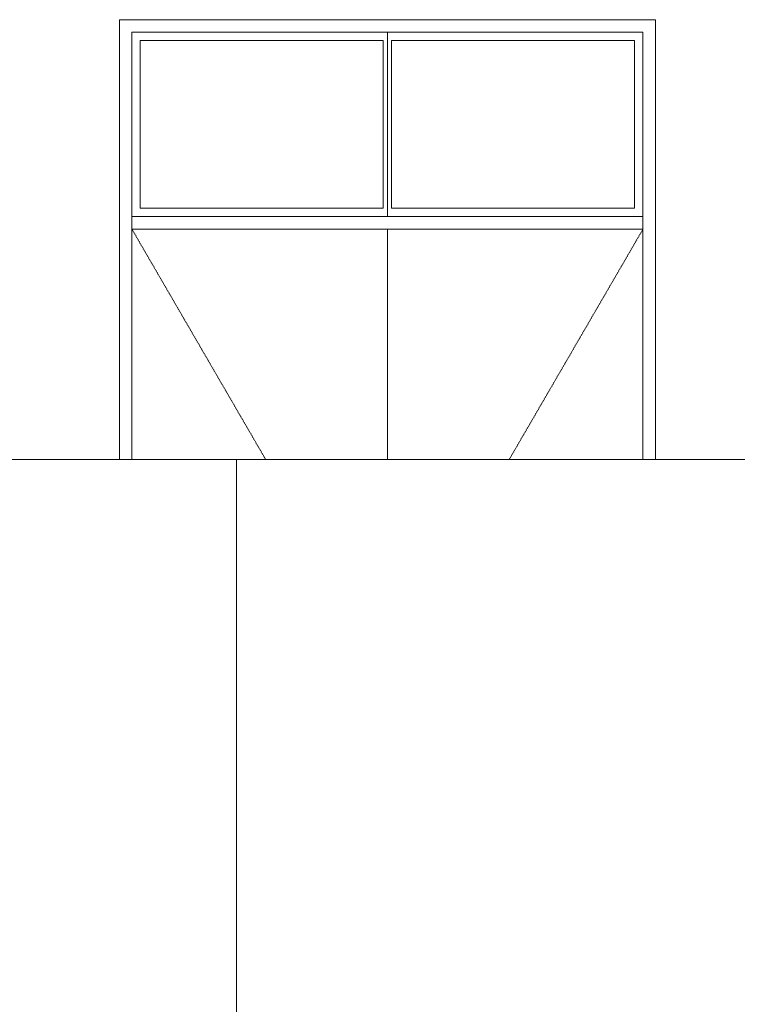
# Model space of a CAD drawing. Header units: millimetres. Extents: x -5998 to 64464, y -2232 to 8822.
# Tile 26 of 52: x 23873 to 25586, y 1280 to 3630. Entities that reach past the tile are written whole.
import ezdxf

# ---------------------------------------------------------------- set-up
doc = ezdxf.new("R2010")
doc.units = ezdxf.units.MM
doc.linetypes.add('_Tracejado pequeno', pattern=[2.25, 1.5, -0.75])
for name, color, linetype, lineweight in [('A-DOOR', 31, 'Continuous', 18), ('A-DOOR-HDLN', 31, '_Tracejado pequeno', 18), ('A-WALL', 113, 'Continuous', 18)]:
    doc.layers.add(name, color=color, linetype=linetype, lineweight=lineweight)

# ---------------------------------------------------------------- blocks, each defined once
blk = doc.blocks.new('porta dupla - P01 - 1_28 x 2_60 m-4336729-ELEVAÇÃO 3 - MAPEAMENTO DE DANOS')
at = {"layer": 'A-DOOR'}
for p, q in [((24141.1, 2580), (24141.1, 3600)), ((24141.1, 3600), (25361.1, 3600)), ((24751.1, 3600), (24751.1, 3160)), ((24751.1, 3600), (24751.1, 3160)), ((25361.1, 3600), (25361.1, 2580)), ((24161.1, 3580), (24161.1, 3180)), ((24741.1, 3580), (24161.1, 3580)), ((24741.1, 3180), (24741.1, 3580)), ((25341.1, 3580), (24761.1, 3580)), ((24761.1, 3580), (24761.1, 3180)), ((25341.1, 3180), (25341.1, 3580)), ((24741.1, 3180), (24161.1, 3180)), ((25341.1, 3180), (24761.1, 3180)), ((25361.1, 3160), (24141.1, 3160)), ((24141.1, 3130), (25361.1, 3130)), ((24751.1, 3130), (24751.1, 2580)), ((24751.1, 3130), (24751.1, 2580))]:
    blk.add_line(p, q, dxfattribs=at)
at = {"layer": 'A-DOOR-HDLN'}
for p, q in [((24141.1, 3130), (25361.1, 3130)), ((24141.1, 3130), (24460.6, 2580)), ((25361.1, 3130), (25041.6, 2580))]:
    blk.add_line(p, q, dxfattribs=at)

msp = doc.modelspace()

# ---------------------------------------------------------------- linework, layer by layer
at = {"layer": 'A-WALL'}
for p, q in [((24111.1, 2580), (24111.1, 3630)), ((24111.1, 3630), (25391.1, 3630)), ((25391.1, 3630), (25391.1, 2580)), ((30291.1, 2580), (21981.1, 2580)), ((24391.1, -232.6), (24391.1, 2580))]:
    msp.add_line(p, q, dxfattribs=at)

# ---------------------------------------------------------------- block references
at = {"layer": 'A-DOOR'}
msp.add_blockref('porta dupla - P01 - 1_28 x 2_60 m-4336729-ELEVAÇÃO 3 - MAPEAMENTO DE DANOS', (0, 0), dxfattribs=at)

doc.saveas('drawing.dxf')
